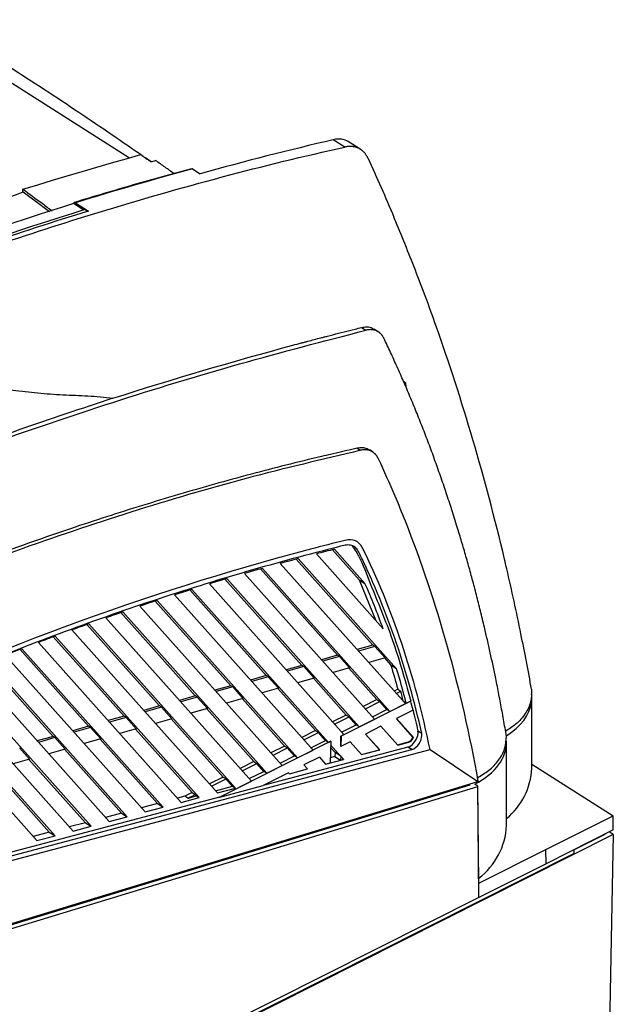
# Model space of a CAD drawing. Header units: millimetres. Extents: x -1263 to 1500, y -1080 to 1468.
# Tile 75 of 166: x 1369 to 1474, y -738 to -565. Entities that reach past the tile are written whole.
import ezdxf

# ---------------------------------------------------------------- set-up
doc = ezdxf.new("R2010")
doc.units = ezdxf.units.MM

msp = doc.modelspace()

# ---------------------------------------------------------------- linework, layer by layer
at = {"color": 7, "linetype": 'Continuous', "lineweight": 25}
for p, q in [((1351.937, -565.64), (1388.643, -588.916)), ((1426.48, -587.027), (1424.458, -585.745)), ((1429.344, -587.488), (1427.095, -586.061)), ((1392.453, -589.606), (1391.44, -588.917)), ((1399.73, -590.874), (1401.079, -591.73)), ((1369.921, -594.915), (1369.938, -594.438)), ((1369.954, -594.902), (1374.612, -598.372)), ((1380.6, -598.086), (1378.842, -596.971)), ((1379.153, -596.808), (1381.451, -598.265)), ((1381.28, -598.321), (1380.803, -598.019)), ((1429.392, -618.721), (1430.156, -619.206)), ((1432.443, -619.528), (1431.611, -619)), ((1437.152, -628.438), (1436.852, -628.248)), ((1437.081, -628.879), (1437.152, -628.438)), ((1437.152, -628.438), (1437.183, -629.122)), ((1428.668, -639.925), (1429.246, -640.292)), ((1431.443, -640.636), (1430.797, -640.226)), ((1421.485, -658.479), (1433.214, -671.622)), ((1424.323, -657.761), (1429.009, -663.012)), ((1430.021, -663.653), (1424.681, -657.671)), ((1415.148, -660.16), (1437.124, -684.783)), ((1417.953, -659.404), (1431.431, -674.505)), ((1435.57, -678.652), (1418.307, -659.309)), ((1408.883, -661.922), (1431.714, -687.502)), ((1411.657, -661.131), (1425.184, -676.287)), ((1434.419, -686.143), (1412.006, -661.031)), ((1402.688, -663.761), (1426.305, -690.222)), ((1405.431, -662.936), (1418.938, -678.069)), ((1429.01, -688.862), (1405.777, -662.832)), ((1429.009, -663.012), (1431.846, -670.088)), ((1429.009, -663.012), (1430.021, -663.653)), ((1396.559, -665.675), (1420.896, -692.942)), ((1399.273, -664.817), (1412.691, -679.851)), ((1423.6, -691.582), (1399.615, -664.709)), ((1393.18, -666.771), (1406.445, -681.633)), ((1418.191, -694.302), (1393.519, -666.659)), ((1387.15, -668.796), (1400.198, -683.415)), ((1412.782, -697.022), (1387.485, -668.68)), ((1390.495, -667.661), (1415.486, -695.662)), ((1381.18, -670.888), (1393.952, -685.197)), ((1407.258, -699.614), (1381.512, -670.768)), ((1384.491, -669.716), (1410.077, -698.382)), ((1378.548, -671.837), (1404.089, -700.454)), ((1372.662, -674.023), (1397.75, -702.132)), ((1375.269, -673.045), (1387.705, -686.979)), ((1400.92, -701.293), (1375.598, -672.922)), ((1369.414, -675.266), (1381.459, -688.761)), ((1394.581, -702.972), (1369.74, -675.139)), ((1431.431, -674.505), (1428.657, -675.297)), ((1431.768, -674.719), (1428.878, -675.544)), ((1431.768, -674.719), (1431.431, -674.505)), ((1431.768, -674.719), (1433.565, -676.732)), ((1363.613, -677.547), (1375.212, -690.543)), ((1388.243, -704.651), (1363.936, -677.417)), ((1366.831, -676.27), (1391.412, -703.811)), ((1425.184, -676.287), (1422.411, -677.079)), ((1425.521, -676.501), (1422.631, -677.325)), ((1425.521, -676.501), (1425.184, -676.287)), ((1425.521, -676.501), (1427.318, -678.514)), ((1433.565, -676.732), (1430.675, -677.557)), ((1433.448, -676.766), (1434.559, -678.01)), ((1361.054, -678.578), (1385.073, -705.49)), ((1418.938, -678.069), (1416.164, -678.86)), ((1419.275, -678.283), (1416.385, -679.107)), ((1419.275, -678.283), (1418.938, -678.069)), ((1419.275, -678.283), (1421.072, -680.296)), ((1427.318, -678.514), (1424.428, -679.339)), ((1427.202, -678.548), (1432.138, -684.079)), ((1435.57, -678.652), (1434.559, -678.01)), ((1355.329, -680.945), (1378.735, -707.169)), ((1381.904, -706.33), (1358.185, -679.754)), ((1412.691, -679.851), (1409.918, -680.642)), ((1413.028, -680.065), (1410.138, -680.889)), ((1413.028, -680.065), (1412.691, -679.851)), ((1413.028, -680.065), (1414.825, -682.078)), ((1421.072, -680.296), (1418.182, -681.121)), ((1420.955, -680.33), (1426.729, -686.798)), ((1375.566, -708.009), (1352.486, -682.149)), ((1406.445, -681.633), (1403.671, -682.424)), ((1406.782, -681.847), (1403.892, -682.671)), ((1406.782, -681.847), (1406.445, -681.633)), ((1406.782, -681.847), (1408.579, -683.86)), ((1414.825, -682.078), (1411.935, -682.903)), ((1414.709, -682.111), (1421.319, -689.518)), ((1435.79, -682.242), (1435.146, -682.566)), ((1435.51, -682.975), (1436.311, -682.572)), ((1435.79, -682.242), (1436.311, -682.572)), ((1349.655, -683.368), (1372.396, -708.848)), ((1400.198, -683.415), (1397.425, -684.206)), ((1400.535, -683.629), (1397.645, -684.453)), ((1400.535, -683.629), (1400.198, -683.415)), ((1400.535, -683.629), (1402.332, -685.642)), ((1408.579, -683.86), (1405.689, -684.685)), ((1408.462, -683.893), (1415.91, -692.238)), ((1438.071, -684.325), (1425.829, -690.481)), ((1432.138, -684.079), (1429.736, -685.286)), ((1430.101, -685.695), (1432.658, -684.409)), ((1432.138, -684.079), (1432.658, -684.409)), ((1433.88, -685.801), (1432.658, -684.409)), ((1434.419, -686.143), (1437.124, -684.783)), ((1436.746, -684.359), (1436.75, -684.357)), ((1437.289, -684.699), (1436.75, -684.357)), ((1437.289, -684.699), (1438.054, -684.315)), ((1438.071, -684.325), (1438.054, -684.315)), ((1459.338, -696.128), (1459.328, -683.661)), ((1393.952, -685.197), (1391.178, -685.988)), ((1394.289, -685.411), (1391.399, -686.235)), ((1394.289, -685.411), (1393.952, -685.197)), ((1394.289, -685.411), (1396.086, -687.424)), ((1402.332, -685.642), (1399.442, -686.466)), ((1402.216, -685.675), (1410.501, -694.958)), ((1431.337, -687.079), (1433.88, -685.801)), ((1434.419, -686.143), (1433.88, -685.801)), ((1438.466, -685.925), (1435.539, -687.397)), ((1387.705, -686.979), (1384.932, -687.77)), ((1388.042, -687.193), (1385.152, -688.017)), ((1388.042, -687.193), (1387.705, -686.979)), ((1388.042, -687.193), (1389.839, -689.206)), ((1396.086, -687.424), (1393.195, -688.248)), ((1395.969, -687.457), (1405.091, -697.678)), ((1426.729, -686.798), (1424.327, -688.006)), ((1424.691, -688.414), (1427.249, -687.128)), ((1426.729, -686.798), (1427.249, -687.128)), ((1428.47, -688.52), (1427.249, -687.128)), ((1429.01, -688.862), (1431.714, -687.502)), ((1438.524, -690.741), (1435.539, -687.397)), ((1438.479, -690.713), (1435.539, -687.397)), ((1381.459, -688.761), (1378.685, -689.552)), ((1381.796, -688.974), (1378.905, -689.799)), ((1381.796, -688.974), (1381.459, -688.761)), ((1381.796, -688.974), (1383.592, -690.988)), ((1389.839, -689.206), (1386.949, -690.03)), ((1389.722, -689.239), (1399.682, -700.398)), ((1421.319, -689.518), (1418.918, -690.726)), ((1419.282, -691.134), (1421.84, -689.848)), ((1421.319, -689.518), (1421.84, -689.848)), ((1423.061, -691.24), (1421.84, -689.848)), ((1425.927, -689.799), (1428.47, -688.52)), ((1429.01, -688.862), (1428.47, -688.52)), ((1432.834, -688.757), (1430.129, -690.117)), ((1432.834, -688.757), (1435.781, -692.059)), ((1439.326, -689.55), (1440, -689.977)), ((1375.212, -690.543), (1372.439, -691.334)), ((1375.549, -690.756), (1372.659, -691.581)), ((1375.549, -690.756), (1375.212, -690.543)), ((1375.549, -690.756), (1377.346, -692.77)), ((1383.592, -690.988), (1380.702, -691.812)), ((1383.476, -691.021), (1393.57, -702.331)), ((1424, -691.4), (1404.5, -701.205)), ((1420.518, -692.519), (1423.061, -691.24)), ((1423.6, -691.582), (1423.061, -691.24)), ((1423.6, -691.582), (1423.983, -691.39)), ((1424, -691.4), (1423.923, -695.184)), ((1423.983, -691.39), (1424, -691.4)), ((1425.792, -692.298), (1425.812, -690.47)), ((1425.829, -690.481), (1425.792, -692.298)), ((1427.425, -691.477), (1425.792, -692.298)), ((1425.812, -690.47), (1426.305, -690.222)), ((1425.829, -690.481), (1425.812, -690.47)), ((1427.425, -691.477), (1429.443, -693.738)), ((1432.612, -692.899), (1430.129, -690.117)), ((1432.575, -692.875), (1430.129, -690.117)), ((1435.753, -692.027), (1437.674, -691.514)), ((1435.781, -692.059), (1437.723, -691.545)), ((1437.674, -691.514), (1437.723, -691.545)), ((1438.479, -690.713), (1438.524, -690.741)), ((1454.904, -706.211), (1454.892, -691.506)), ((1339.256, -719.922), (1441.456, -692.852)), ((1339.418, -719.034), (1438.234, -692.861)), ((1369.302, -692.538), (1371.099, -694.552)), ((1377.346, -692.77), (1374.456, -693.594)), ((1377.229, -692.803), (1387.232, -704.01)), ((1437.56, -692.433), (1412.122, -699.171)), ((1415.91, -692.238), (1413.508, -693.446)), ((1413.873, -693.854), (1416.43, -692.568)), ((1415.91, -692.238), (1416.43, -692.568)), ((1417.652, -693.96), (1416.43, -692.568)), ((1418.191, -694.302), (1420.896, -692.942)), ((1423.978, -692.497), (1424.762, -693.375)), ((1426.274, -694.578), (1423.988, -692.016)), ((1424.762, -693.375), (1424.754, -694.071)), ((1425.757, -694.006), (1424.762, -693.375)), ((1429.423, -693.716), (1432.575, -692.875)), ((1429.443, -693.738), (1432.612, -692.899)), ((1432.575, -692.875), (1432.612, -692.899)), ((1438.234, -692.861), (1437.56, -692.433)), ((1441.456, -692.852), (1449.873, -698.464)), ((1371.099, -694.552), (1368.209, -695.376)), ((1370.983, -694.585), (1380.893, -705.689)), ((1410.501, -694.958), (1408.099, -696.166)), ((1410.501, -694.958), (1411.021, -695.288)), ((1415.109, -695.239), (1417.652, -693.96)), ((1418.191, -694.302), (1417.652, -693.96)), ((1422.015, -694.197), (1419.311, -695.557)), ((1422.015, -694.197), (1423.104, -695.417)), ((1423.104, -695.417), (1426.274, -694.578)), ((1424.754, -694.071), (1423.941, -694.286)), ((1424.754, -694.071), (1425.743, -694.698)), ((1425.757, -694.006), (1425.743, -694.698)), ((1425.743, -694.698), (1426.25, -694.563)), ((1426.25, -694.563), (1425.757, -694.006)), ((1426.25, -694.563), (1426.274, -694.578)), ((1364.736, -696.367), (1374.555, -707.367)), ((1408.463, -696.574), (1411.021, -695.288)), ((1409.699, -697.959), (1412.242, -696.68)), ((1412.242, -696.68), (1411.021, -695.288)), ((1412.782, -697.022), (1412.242, -696.68)), ((1412.782, -697.022), (1415.486, -695.662)), ((1416.764, -697.094), (1419.926, -696.25)), ((1416.766, -697.096), (1419.935, -696.256)), ((1419.935, -696.256), (1419.311, -695.557)), ((1419.926, -696.25), (1419.311, -695.557)), ((1419.926, -696.25), (1419.935, -696.256)), ((1423.094, -695.405), (1423.923, -695.184)), ((1459.338, -695.41), (1473.628, -704.472)), ((1330.584, -734.798), (1449.873, -698.464)), ((1405.091, -697.678), (1402.689, -698.886)), ((1403.054, -699.294), (1405.611, -698.008)), ((1404.483, -701.194), (1410.077, -698.382)), ((1405.091, -697.678), (1405.611, -698.008)), ((1406.723, -699.275), (1405.611, -698.008)), ((1416.606, -696.916), (1412.122, -699.171)), ((1416.606, -696.916), (1416.766, -697.096)), ((1448.456, -699.106), (1329.776, -735.254)), ((1330.45, -735.681), (1449.829, -699.321)), ((1403.753, -700.077), (1406.723, -699.275)), ((1404.089, -700.454), (1407.258, -699.614)), ((1404.5, -701.205), (1412.122, -699.171)), ((1406.723, -699.275), (1407.258, -699.614)), ((1448.456, -699.106), (1448.457, -698.896)), ((1449.881, -699.305), (1449.301, -698.937)), ((1449.829, -699.321), (1449.881, -699.305)), ((1450.015, -718.832), (1449.829, -699.321)), ((1450.043, -716.33), (1449.881, -699.305)), ((1404.483, -701.194), (1338.744, -718.607)), ((1398.361, -701.062), (1397.094, -701.397)), ((1397.75, -702.132), (1400.92, -701.293)), ((1399.682, -700.398), (1398.361, -701.062)), ((1398.901, -701.404), (1398.361, -701.062)), ((1399.519, -701.22), (1400.42, -700.976)), ((1399.524, -701.069), (1399.519, -701.22)), ((1399.524, -701.069), (1400.202, -700.728)), ((1399.682, -700.398), (1400.202, -700.728)), ((1400.42, -700.976), (1400.202, -700.728)), ((1400.42, -700.976), (1400.92, -701.293)), ((1404.483, -701.194), (1404.5, -701.205)), ((1393.57, -702.331), (1390.756, -703.076)), ((1391.412, -703.811), (1394.581, -702.972)), ((1393.57, -702.331), (1394.581, -702.972)), ((1387.232, -704.01), (1384.417, -704.755)), ((1385.073, -705.49), (1388.243, -704.651)), ((1387.232, -704.01), (1388.243, -704.651)), ((1461.81, -710.414), (1473.628, -704.472)), ((1473.652, -706.947), (1473.628, -704.472)), ((1380.893, -705.689), (1378.079, -706.434)), ((1378.735, -707.169), (1381.904, -706.33)), ((1380.893, -705.689), (1381.904, -706.33)), ((1473.652, -706.947), (1461.834, -712.89)), ((1473.66, -707.773), (994.359, -948.765)), ((1374.555, -707.367), (1371.74, -708.113)), ((1372.396, -708.848), (1375.566, -708.009)), ((1374.555, -707.367), (1375.566, -708.009)), ((1466.749, -710.481), (1472.247, -707.717)), ((1473.66, -707.773), (1472.188, -780.029)), ((1472.246, -707.654), (1472.247, -707.717)), ((1473.66, -707.773), (1472.93, -707.31)), ((1450.043, -716.33), (1461.81, -710.414)), ((1461.834, -712.89), (1461.81, -710.414)), ((1466.751, -710.417), (1466.737, -711.089)), ((994.214, -948.674), (1466.737, -711.089)), ((1461.834, -712.89), (1450.015, -718.832)), ((1450.015, -718.832), (1311.559, -788.448))]:
    msp.add_line(p, q, dxfattribs=at)
at = {"color": 7, "linetype": 'Continuous', "lineweight": 25, "flags": 128}
msp.add_lwpolyline([(1369.938, -594.438), (1372.533, -593.639), (1375.127, -592.851), (1377.718, -592.074), (1380.308, -591.308), (1382.896, -590.553), (1385.482, -589.81), (1388.065, -589.078), (1390.647, -588.357)], dxfattribs=at)
at = {"color": 7, "linetype": 'Continuous', "lineweight": 25}
for centre, radius, start, end in [((1437.198, -690.232), 1.368, 290.35847, 339.39407), ((1447.26, -695.593), 12.09, 309.20785, 357.46248), ((1442.528, -705.565), 12.393, 307.28361, 357.01117)]:
    msp.add_arc(centre, radius, start, end, dxfattribs=at)
for centre, major_axis, ratio, start_param, end_param in [((1422.611, -592.691), (4.579, 6.566), 0.5721182, 0.0250945, 0.566705), ((1429.729, -680.043), (29.524, -4.608), 0.4600837, 5.7988182, 6.2928542), ((1429.729, -680.043), (29.524, -4.608), 0.4600837, 0.0196668, 0.1123146), ((1437.885, -690.657), (1.054, 1.7), 0.6088711, 3.7142046, 5.7285691), ((1438.559, -691.084), (1.054, 1.7), 0.6088711, 3.7142046, 5.7285691), ((1437.885, -690.657), (0.527, 0.85), 0.6088711, 3.7142046, 4.9800387), ((1425.339, -687.893), (29.477, -4.601), 0.4600837, 5.7296092, 6.3652663)]:
    msp.add_ellipse(centre, major_axis=major_axis, ratio=ratio, start_param=start_param, end_param=end_param, dxfattribs=at)
for points, knots in [([(1390.625, -588.364), (1386.774, -585.724), (1378.964, -580.371), (1366.824, -572.482), (1358.473, -567.268), (1354.297, -564.66)], [0, 0, 0, 0, 0.3273073, 0.6636008, 1, 1, 1, 1]), ([(1430.527, -588.949), (1430.499, -588.891), (1430.443, -588.774), (1430.351, -588.606), (1430.252, -588.444), (1430.146, -588.288), (1430.034, -588.139), (1429.914, -587.997), (1429.788, -587.863), (1429.655, -587.736), (1429.516, -587.618), (1429.371, -587.508), (1429.221, -587.407), (1429.064, -587.315), (1428.902, -587.233), (1428.736, -587.159), (1428.564, -587.096), (1428.388, -587.041), (1428.209, -586.997), (1428.026, -586.962), (1427.839, -586.937), (1427.65, -586.922), (1427.458, -586.916), (1427.265, -586.92), (1427.07, -586.933), (1426.874, -586.955), (1426.677, -586.986), (1426.545, -587.013), (1426.48, -587.027)], [0, 0, 0, 0, 0.0372389, 0.0747714, 0.1125731, 0.1506195, 0.188886, 0.2273481, 0.2659815, 0.3047616, 0.3436639, 0.382664, 0.4217373, 0.4608594, 0.5000058, 0.5391522, 0.5782739, 0.6173465, 0.6563457, 0.6952469, 0.7340258, 0.7726578, 0.8111186, 0.8493838, 0.8874289, 0.9252296, 0.9627614, 1, 1, 1, 1]), ([(1396.462, -591.695), (1395.946, -591.323), (1394.87, -590.546), (1393.796, -589.784), (1393.236, -589.387)], [0, 0, 0, 0, 0.4785707, 1, 1, 1, 1]), ([(1399.554, -590.838), (1396.133, -591.767), (1389.286, -593.627), (1382.393, -595.729), (1378.944, -596.78)], [0, 0, 0, 0, 0.4995343, 1, 1, 1, 1]), ([(1399.553, -590.832), (1399.568, -590.826), (1399.604, -590.812), (1399.674, -590.841), (1399.721, -590.869), (1399.73, -590.874)], [0, 0, 0, 0, 0.362643, 0.8795341, 1, 1, 1, 1]), ([(1369.938, -594.438), (1371.058, -595.257), (1372.763, -596.503), (1374.462, -597.789), (1375.044, -598.229)], [0, 0, 0, 0, 0.6575525, 1, 1, 1, 1]), ([(1333.407, -609.567), (1339.324, -607.032), (1351.541, -601.797), (1363.69, -597.248), (1369.954, -594.902)], [0, 0, 0, 0, 0.4843674, 1, 1, 1, 1]), ([(1378.842, -596.971), (1356.139, -604.012), (1333.188, -612.571), (1287.071, -632.62), (1263.905, -644.11), (1240.772, -656.996)], [0, 0, 0, 0, 0.5, 0.5, 1, 1, 1, 1]), ([(1379.153, -596.808), (1379.064, -596.752), (1378.976, -596.742), (1378.847, -596.816), (1378.806, -596.899), (1378.801, -597.008)], [0, 0, 0, 0, 0.5, 0.5, 1, 1, 1, 1]), ([(1308.082, -626.624), (1320.694, -621.048), (1333.278, -615.909), (1358.321, -606.53), (1370.779, -602.29), (1383.142, -598.507)], [0, 0, 0, 0, 0.5, 0.5, 1, 1, 1, 1]), ([(1454.939, -661.103), (1454.807, -660.535), (1451.337, -645.737), (1446.133, -628.083), (1438.985, -608.749), (1436.464, -602.598), (1435.192, -599.531), (1435.157, -599.447), (1435.122, -599.364)], [0.61551987, 0.61551987, 0.61551987, 0.61551987, 0.62310933, 0.81354322, 0.86101029, 0.90603342, 0.90603342, 0.9072946, 0.9072946, 0.9072946, 0.9072946]), ([(1385.707, -631.153), (1396.289, -627.766), (1407.336, -624.515), (1418.526, -621.52), (1419.395, -621.289), (1420.546, -620.984), (1421.701, -620.682), (1422.85, -620.384), (1423.557, -620.202), (1425.368, -619.738), (1427.36, -619.233), (1429.024, -618.809), (1429.391, -618.726)], [0.36012049, 0.36012049, 0.36012049, 0.36012049, 0.52959692, 0.53754589, 0.5405542, 0.54362449, 0.55611261, 0.55918301, 0.56219138, 0.56752423, 0.5884309, 0.59439492, 0.59439492, 0.59439492, 0.59439492]), ([(1429.392, -618.721), (1429.725, -618.668), (1430.404, -618.561), (1431.151, -618.706), (1431.495, -618.96), (1431.591, -619.031)], [0, 0, 0, 0, 0.4093368, 0.8350762, 1, 1, 1, 1]), ([(1321.206, -655.96), (1327.826, -653.199), (1341.915, -647.324), (1363.431, -639.315), (1385.746, -631.743), (1408.013, -624.949), (1422.772, -621.121), (1430.156, -619.206)], [0, 0, 0, 0, 0.1810696, 0.3853572, 0.5899411, 0.7948219, 1, 1, 1, 1]), ([(1433.35, -620.617), (1433.325, -620.566), (1433.275, -620.466), (1433.192, -620.325), (1433.105, -620.192), (1433.014, -620.068), (1432.919, -619.952), (1432.82, -619.845), (1432.719, -619.746), (1432.614, -619.656), (1432.507, -619.573), (1432.398, -619.498), (1432.287, -619.43), (1432.175, -619.369), (1432.004, -619.289), (1431.77, -619.202), (1431.462, -619.132), (1431.145, -619.097), (1430.82, -619.099), (1430.491, -619.131), (1430.267, -619.181), (1430.156, -619.206)], [0, 0, 0, 0, 0.0423048, 0.0839714, 0.125, 0.1653905, 0.2051431, 0.2442577, 0.2827344, 0.3205732, 0.3577741, 0.3943374, 0.4302628, 0.4655507, 0.5002009, 0.5862388, 0.67118, 0.7550256, 0.8377767, 0.9194345, 1, 1, 1, 1]), ([(1451.015, -671.351), (1450.9, -670.87), (1450.672, -669.911), (1450.321, -668.484), (1449.968, -667.073), (1449.611, -665.677), (1449.25, -664.296), (1448.885, -662.932), (1448.517, -661.582), (1448.146, -660.247), (1447.772, -658.928), (1447.395, -657.624), (1447.016, -656.335), (1446.634, -655.061), (1446.063, -653.19), (1445.291, -650.741), (1444.304, -647.734), (1443.294, -644.782), (1442.263, -641.885), (1441.211, -639.042), (1440.14, -636.253), (1439.05, -633.517), (1437.943, -630.834), (1436.819, -628.204), (1435.68, -625.626), (1434.527, -623.097), (1433.741, -621.441), (1433.35, -620.617)], [0, 0, 0, 0, 0.0264374, 0.0526793, 0.0787257, 0.1045766, 0.130232, 0.1556919, 0.1809564, 0.2060253, 0.2308988, 0.2555767, 0.2800592, 0.3043462, 0.3284377, 0.3873913, 0.4458012, 0.5036675, 0.5609901, 0.6177691, 0.6740045, 0.7296962, 0.7848442, 0.8394486, 0.8935094, 0.9470265, 1, 1, 1, 1]), ([(1312.986, -639.933), (1314.523, -639.133), (1316.064, -638.418), (1319.149, -637.085), (1320.693, -636.467), (1325.325, -634.672), (1328.414, -633.575), (1334.599, -631.668), (1337.695, -630.861), (1342.347, -629.95), (1343.899, -629.696), (1347.005, -629.293), (1348.56, -629.145), (1353.183, -628.854), (1356.221, -628.867), (1360.727, -629.07), (1362.22, -629.168), (1365.189, -629.415), (1366.665, -629.566), (1369.605, -629.891), (1371.07, -630.06), (1373.27, -630.27), (1374.003, -630.333), (1375.472, -630.441), (1376.208, -630.485), (1378.417, -630.599), (1379.891, -630.655), (1382.088, -630.78), (1382.819, -630.828), (1384.271, -630.957), (1384.994, -631.036), (1385.707, -631.153)], [0, 0, 0, 0, 0.0625, 0.0625, 0.125, 0.125, 0.25, 0.25, 0.375, 0.375, 0.4375, 0.4375, 0.5, 0.5, 0.625, 0.625, 0.6875, 0.6875, 0.75, 0.75, 0.8125, 0.8125, 0.84375, 0.84375, 0.875, 0.875, 0.9375, 0.9375, 0.96875, 0.96875, 1, 1, 1, 1]), ([(1385.707, -631.153), (1380.217, -632.976), (1369.234, -636.624), (1352.459, -642.743), (1336.358, -648.959), (1325.758, -653.41), (1320.928, -655.438)], [0, 0, 0, 0, 0.2557283, 0.511587, 0.7774705, 1, 1, 1, 1]), ([(1428.668, -639.925), (1428.354, -639.995), (1427.431, -640.202), (1425.869, -640.558), (1424.098, -640.969), (1420.851, -641.735), (1414.064, -643.397), (1403.586, -646.188), (1390.967, -649.908), (1376.894, -654.45), (1361.363, -659.981), (1344.618, -666.516), (1333.52, -671.367), (1328.094, -673.738)], [0, 0, 0, 0, 0.0094961, 0.027924, 0.0472462, 0.06299, 0.1259633, 0.2518682, 0.3778121, 0.5035837, 0.6716056, 0.8394565, 1, 1, 1, 1]), ([(1429.246, -640.292), (1422.549, -641.877), (1409.167, -645.045), (1388.933, -651.004), (1368.641, -657.845), (1348.424, -665.511), (1334.964, -671.367), (1328.298, -674.267)], [0, 0, 0, 0, 0.2014268, 0.402483, 0.6031695, 0.8034871, 1, 1, 1, 1]), ([(1430.773, -640.263), (1430.664, -640.182), (1430.322, -639.929), (1429.6, -639.797), (1428.972, -639.883), (1428.668, -639.925)], [0, 0, 0, 0, 0.1946663, 0.6099029, 1, 1, 1, 1]), ([(1432.363, -641.757), (1432.339, -641.706), (1432.29, -641.606), (1432.21, -641.465), (1432.126, -641.332), (1432.038, -641.208), (1431.945, -641.092), (1431.849, -640.985), (1431.75, -640.885), (1431.648, -640.793), (1431.544, -640.709), (1431.438, -640.633), (1431.33, -640.564), (1431.221, -640.502), (1431.055, -640.418), (1430.826, -640.328), (1430.525, -640.251), (1430.215, -640.209), (1429.897, -640.203), (1429.574, -640.227), (1429.355, -640.27), (1429.246, -640.292)], [0, 0, 0, 0, 0.04234983, 0.08405401, 0.1251126, 0.16552561, 0.20529309, 0.24441506, 0.28289158, 0.32072269, 0.35790842, 0.39444882, 0.43034395, 0.46559386, 0.50019861, 0.58631581, 0.67130484, 0.75516671, 0.83790245, 0.91951317, 1, 1, 1, 1]), ([(1432.363, -641.757), (1433.36, -643.895), (1434.324, -646.065), (1435.875, -649.729), (1436.481, -651.207), (1442.672, -666.831), (1446.958, -682.148), (1449.873, -698.464)], [0, 0, 0, 0, 0.0446845, 0.0446845, 0.07442926, 0.07442926, 0.35643095, 0.35643095, 0.35643095, 0.35643095]), ([(1441.456, -692.852), (1438.82, -679.902), (1434.827, -668.006), (1428.99, -656.243), (1427.875, -655.779), (1424.517, -656.607), (1422.498, -657.121), (1419.314, -657.956), (1418.15, -658.267), (1388.989, -666.174), (1360.482, -676.883), (1331.819, -690.582)], [0, 0, 0, 0, 0.2820017, 0.2820017, 0.3117464, 0.3117464, 0.3564309, 0.3564309, 0.3821277, 0.3821277, 1, 1, 1, 1]), ([(1440, -689.977), (1438.77, -684.518), (1437.294, -679.265), (1434.712, -671.693), (1433.79, -669.218), (1432.316, -665.589), (1431.81, -664.394), (1430.768, -662.031), (1430.233, -660.864), (1429.544, -659.424), (1429.405, -659.137), (1429.195, -658.707), (1429.126, -658.564), (1428.986, -658.278), (1428.917, -658.134), (1428.768, -657.857), (1428.685, -657.726), (1428.496, -657.497), (1428.392, -657.397), (1428.05, -657.137), (1427.782, -657.017), (1427.345, -656.927), (1427.194, -656.912), (1426.877, -656.913), (1426.711, -656.931), (1426.377, -656.995), (1426.208, -657.037), (1425.87, -657.121), (1425.701, -657.164), (1424.855, -657.376), (1424.179, -657.544), (1420.793, -658.406), (1418.079, -659.123), (1409.923, -661.365), (1404.464, -662.978), (1393.514, -666.437), (1388.024, -668.282), (1377.015, -672.205), (1371.495, -674.284), (1354.9, -680.863), (1343.807, -685.702), (1332.686, -690.994)], [0, 0, 0, 0, 0.125, 0.125, 0.1875, 0.1875, 0.21875, 0.21875, 0.25, 0.25, 0.2578125, 0.2578125, 0.2617187, 0.2617187, 0.265625, 0.265625, 0.2695312, 0.2695312, 0.2734375, 0.2734375, 0.28125, 0.28125, 0.2851562, 0.2851562, 0.2890625, 0.2890625, 0.2929687, 0.2929687, 0.296875, 0.296875, 0.3125, 0.3125, 0.375, 0.375, 0.5, 0.5, 0.625, 0.625, 0.75, 0.75, 1, 1, 1, 1]), ([(1427.75, -657.068), (1427.925, -657.294), (1429.091, -658.798), (1431.05, -664.155), (1434.54, -672.108), (1436.818, -679.649), (1437.912, -683.779), (1438.054, -684.315)], [0, 0, 0, 0, 0.032209, 0.214526, 0.5792648, 0.9453926, 1, 1, 1, 1]), ([(1424.681, -657.671), (1424.149, -657.804), (1423.617, -657.936), (1422.551, -658.206), (1422.018, -658.342), (1421.485, -658.479)], [0, 0, 0, 0, 0.5, 0.5, 1, 1, 1, 1]), ([(1454.89, -690.531), (1454.805, -690.033), (1454.636, -689.04), (1454.375, -687.561), (1454.109, -686.095), (1453.839, -684.642), (1453.564, -683.204), (1453.285, -681.778), (1453.094, -680.835), (1452.999, -680.365)], [0, 0, 0, 0, 0.1455422, 0.2901893, 0.4339415, 0.5767986, 0.7187607, 0.8598279, 1, 1, 1, 1]), ([(1459.303, -682.264), (1459.296, -683.01), (1459.281, -684.502), (1458.272, -686.567), (1456.798, -688.316), (1455.345, -689.239), (1454.723, -689.635)], [0, 0, 0, 0, 0.2668332, 0.5336664, 0.8004995, 1, 1, 1, 1]), ([(1449.744, -697.808), (1450.442, -697.394), (1451.995, -696.471), (1453.604, -694.735), (1454.726, -692.723), (1454.835, -691.262), (1454.89, -690.531)], [0, 0, 0, 0, 0.2138275, 0.475885, 0.7379425, 1, 1, 1, 1])]:
    msp.add_open_spline(points, degree=3, knots=knots, dxfattribs=at)
for points in [[(1424.458, -585.745), (1416.711, -587.555), (1408.918, -589.55), (1401.079, -591.73)], [(1383.142, -598.507), (1397.739, -594.041), (1412.203, -590.213), (1426.48, -587.027)], [(1390.647, -588.357), (1391.24, -588.774), (1391.833, -589.193), (1392.426, -589.613)], [(1392.426, -589.613), (1392.696, -589.538), (1392.966, -589.462), (1393.236, -589.387)], [(1430.527, -588.949), (1432.109, -592.373), (1433.642, -595.845), (1435.124, -599.362)], [(1399.73, -590.874), (1392.896, -592.712), (1386.036, -594.69), (1379.153, -596.808)], [(1380.803, -598.019), (1356.324, -605.616), (1331.558, -614.979), (1306.679, -626.039)], [(1381.451, -598.265), (1369.19, -602.037), (1344.566, -610.452), (1319.738, -620.601), (1307.273, -626.111)], [(1418.307, -659.309), (1417.254, -659.588), (1416.201, -659.872), (1415.148, -660.16)], [(1412.006, -661.031), (1410.966, -661.324), (1409.925, -661.62), (1408.883, -661.922)], [(1457.428, -672.548), (1456.646, -668.696), (1455.817, -664.88), (1454.939, -661.1)], [(1405.777, -662.832), (1404.748, -663.137), (1403.718, -663.447), (1402.688, -663.761)], [(1433.214, -671.622), (1432.222, -668.898), (1431.157, -666.242), (1430.021, -663.653)], [(1399.615, -664.709), (1398.597, -665.027), (1397.578, -665.349), (1396.559, -665.675)], [(1393.519, -666.659), (1392.511, -666.989), (1391.503, -667.323), (1390.495, -667.661)], [(1387.485, -668.68), (1386.488, -669.021), (1385.49, -669.367), (1384.491, -669.716)], [(1381.512, -670.768), (1380.525, -671.121), (1379.537, -671.477), (1378.548, -671.837)], [(1452.999, -680.365), (1452.38, -677.328), (1451.719, -674.324), (1451.015, -671.351)], [(1459.303, -682.264), (1458.702, -679.009), (1458.081, -675.768), (1457.428, -672.549)], [(1375.598, -672.922), (1374.619, -673.285), (1373.641, -673.652), (1372.662, -674.023)], [(1369.74, -675.139), (1368.77, -675.513), (1367.801, -675.89), (1366.831, -676.27)], [(1434.559, -678.01), (1434.988, -679.406), (1435.398, -680.817), (1435.79, -682.242)], [(1437.289, -684.699), (1436.753, -682.653), (1436.18, -680.637), (1435.57, -678.652)], [(1436.75, -684.357), (1436.607, -683.76), (1436.46, -683.165), (1436.311, -682.572)], [(1438.466, -685.925), (1438.337, -685.39), (1438.205, -684.857), (1438.071, -684.325)], [(1438.466, -685.925), (1438.765, -687.124), (1439.052, -688.332), (1439.326, -689.55)], [(1398.901, -701.404), (1399.108, -701.292), (1399.316, -701.18), (1399.524, -701.069)], [(1398.901, -701.404), (1399.107, -701.342), (1399.313, -701.281), (1399.519, -701.22)]]:
    msp.add_open_spline(points, degree=3, dxfattribs=at)

doc.saveas('drawing.dxf')
